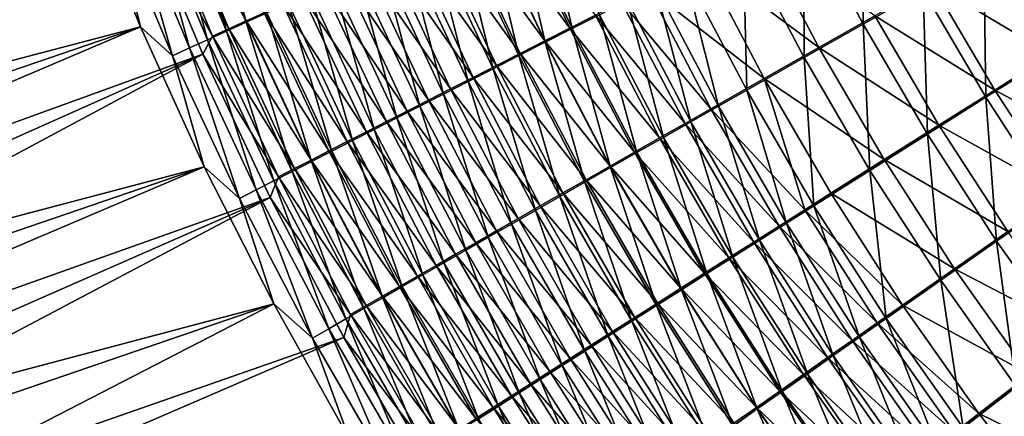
# Model space of a CAD drawing. Header units: metres. Extents: x -901 to 901, y -486 to 401.
# Tile 71 of 256: x -607 to -550, y -188 to -165. Entities that reach past the tile are written whole.
import ezdxf

# ---------------------------------------------------------------- set-up
doc = ezdxf.new("R2010")
doc.units = ezdxf.units.M

msp = doc.modelspace()

# ---------------------------------------------------------------- linework, layer by layer
at = {"layer": 'top0'}
for points in [[(-520.393921, -188.45813, -493.390167), (-556.825012, -127.259506, -492.974121), (-63.320282, -33.791721, -503.495331)], [(-63.258526, -33.780186, -500.496002), (-553.594482, -136.830185, -490.000427), (-518.588135, -190.194061, -490.413635)], [(-520.393921, -188.45813, -493.390167), (-524.934204, -183.812775, -493.330139), (-556.825012, -127.259506, -492.974121)], [(-524.934204, -183.812775, -493.330139), (-529.259338, -178.941071, -493.274384), (-556.825012, -127.259506, -492.974121)], [(-556.825012, -127.259506, -492.974121), (-529.259338, -178.941071, -493.274384), (-531.248169, -176.535233, -493.249237)], [(-531.248169, -176.535233, -493.249237), (-533.353516, -173.861588, -493.223022), (-556.825012, -127.259506, -492.974121)], [(-533.353516, -173.861588, -493.223022), (-537.210266, -168.582886, -493.176056), (-556.825012, -127.259506, -492.974121)], [(-556.825012, -127.259506, -492.974121), (-537.210266, -168.582886, -493.176056), (-540.887451, -163.010437, -493.132782)], [(-518.588135, -190.194061, -490.413635), (-553.594482, -136.830185, -490.000427), (-523.358032, -185.491104, -490.349915)], [(-553.594482, -136.830185, -490.000427), (-527.881897, -180.556396, -490.291077), (-523.358032, -185.491104, -490.349915)], [(-539.644714, -164.910995, -490.14679), (-536.046204, -170.212112, -490.189453), (-553.594482, -136.830185, -490.000427)], [(-553.594482, -136.830185, -490.000427), (-536.046204, -170.212112, -490.189453), (-532.088806, -175.484787, -490.237915)], [(-532.088806, -175.484787, -490.237915), (-527.881897, -180.556396, -490.291077), (-553.594482, -136.830185, -490.000427)], [(-608.560303, -140.706741, -460.829681), (-605.9245, -149.118973, -460.97934), (-661.488281, -172.697403, -353.672974)], [(-605.527222, -141.56691, -459.392853), (-661.622375, -163.175339, -352.12149), (-660.44165, -167.357452, -352.133636)], [(-659.158264, -171.510559, -352.148315), (-605.527222, -141.56691, -459.392853), (-660.44165, -167.357452, -352.133636)], [(-602.733521, -150.216125, -459.528778), (-605.527222, -141.56691, -459.392853), (-659.158264, -171.510559, -352.148315)], [(-661.488281, -172.697403, -353.672974), (-605.9245, -149.118973, -460.97934), (-660.066895, -176.888031, -353.692749)], [(-605.9245, -149.118973, -460.97934), (-602.942749, -157.412018, -461.074799), (-660.066895, -176.888031, -353.692749)], [(-657.772339, -175.632248, -352.165497), (-602.733521, -150.216125, -459.528778), (-659.158264, -171.510559, -352.148315)], [(-602.733521, -150.216125, -459.528778), (-657.772339, -175.632248, -352.165497), (-656.284119, -179.720093, -352.185181)], [(-599.571777, -158.745132, -459.610016), (-602.733521, -150.216125, -459.528778), (-656.284119, -179.720093, -352.185181)], [(-593.551453, -165.304489, -469.527405), (-596.953125, -157.160095, -469.496124), (-595.748413, -156.682297, -471.063751)], [(-593.551453, -165.304489, -469.527405), (-595.748413, -156.682297, -471.063751), (-592.370483, -164.769516, -471.094849)], [(-660.066895, -176.888031, -353.692749), (-602.942749, -157.412018, -461.074799), (-658.54364, -181.040695, -353.714203)], [(-602.942749, -157.412018, -461.074799), (-599.619751, -165.575348, -461.115479), (-658.54364, -181.040695, -353.714203)], [(-599.619751, -165.575348, -461.115479), (-602.942749, -157.412018, -461.074799), (-601.277588, -158.878845, -462.839752)], [(-598.917175, -157.871552, -461.283722), (-594.546204, -165.677063, -462.951324), (-597.960815, -157.491364, -462.919373)], [(-594.685303, -165.818527, -467.919312), (-598.109741, -157.619186, -467.887848), (-596.953125, -157.160095, -469.496124)], [(-597.960815, -157.491364, -462.919373), (-593.559998, -165.229675, -464.553955), (-596.954773, -157.091827, -464.522217)], [(-597.960815, -157.491364, -462.919373), (-594.546204, -165.677063, -462.951324), (-593.559998, -165.229675, -464.553955)], [(-596.954773, -157.091827, -464.522217), (-593.559998, -165.229675, -464.553955), (-592.526367, -164.761246, -466.121826)], [(-594.685303, -165.818527, -467.919312), (-596.953125, -157.160095, -469.496124), (-593.551453, -165.304489, -469.527405)], [(-558.062195, -157.151306, -491.630127), (-558.173462, -165.410782, -490.659393), (-561.585754, -158.935364, -490.633514)], [(-558.173462, -165.410782, -490.659393), (-558.062195, -157.151306, -491.630127), (-554.729858, -163.458435, -491.659668)], [(-596.806213, -166.781433, -464.589447), (-600.273376, -158.479111, -464.557617), (-599.21698, -158.059036, -466.240997)], [(-599.571777, -158.745132, -459.610016), (-595.483704, -166.102798, -461.315857), (-598.917175, -157.871552, -461.283722)], [(-595.77063, -166.31105, -466.272644), (-599.21698, -158.059036, -466.240997), (-598.109741, -157.619186, -467.887848)], [(-596.806213, -166.781433, -464.589447), (-599.21698, -158.059036, -466.240997), (-595.77063, -166.31105, -466.272644)], [(-598.917175, -157.871552, -461.283722), (-595.483704, -166.102798, -461.315857), (-594.546204, -165.677063, -462.951324)], [(-595.77063, -166.31105, -466.272644), (-598.109741, -157.619186, -467.887848), (-594.685303, -165.818527, -467.919312)], [(-574.865601, -165.67337, -484.16687), (-578.276001, -158.408752, -484.152191), (-576.670837, -157.686371, -485.166687)], [(-574.865601, -165.67337, -484.16687), (-576.670837, -157.686371, -485.166687), (-573.294739, -164.875046, -485.183258)], [(-597.790588, -167.229065, -462.871765), (-601.277588, -158.878845, -462.839752), (-600.273376, -158.479111, -464.557617)], [(-597.790588, -167.229065, -462.871765), (-600.273376, -158.479111, -464.557617), (-596.806213, -166.781433, -464.589447)], [(-574.991882, -165.651718, -480.571442), (-578.39801, -158.38797, -480.5578), (-579.86615, -159.048416, -479.485138)], [(-576.406006, -166.456604, -483.09375), (-579.850159, -159.117508, -483.081055), (-578.276001, -158.408752, -484.152191)], [(-573.524841, -164.906784, -481.59317), (-578.39801, -158.38797, -480.5578), (-574.991882, -165.651718, -480.571442)], [(-576.406006, -166.456604, -483.09375), (-578.276001, -158.408752, -484.152191), (-574.865601, -165.67337, -484.16687)], [(-599.571777, -158.745132, -459.610016), (-656.284119, -179.720093, -352.185181), (-654.693665, -183.771713, -352.207306)], [(-653.001404, -187.784653, -352.231842), (-599.571777, -158.745132, -459.610016), (-654.693665, -183.771713, -352.207306)], [(-596.050171, -167.131149, -459.636993), (-599.571777, -158.745132, -459.610016), (-653.001404, -187.784653, -352.231842)], [(-599.619751, -165.575348, -461.115479), (-601.277588, -158.878845, -462.839752), (-597.790588, -167.229065, -462.871765)], [(-599.571777, -158.745132, -459.610016), (-596.050171, -167.131149, -459.636993), (-595.483704, -166.102798, -461.315857)], [(-577.914429, -167.223984, -481.965057), (-581.391724, -159.81192, -481.954468), (-579.850159, -159.117508, -483.081055)], [(-576.428528, -166.381561, -479.496796), (-579.86615, -159.048416, -479.485138), (-581.301758, -159.69458, -478.36084)], [(-574.991882, -165.651718, -480.571442), (-579.86615, -159.048416, -479.485138), (-576.428528, -166.381561, -479.496796)], [(-577.914429, -167.223984, -481.965057), (-579.850159, -159.117508, -483.081055), (-576.406006, -166.456604, -483.09375)], [(-561.550659, -167.327148, -489.403351), (-565.041748, -160.686646, -489.382324), (-561.585754, -158.935364, -490.633514)], [(-561.585754, -158.935364, -490.633514), (-558.173462, -165.410782, -490.659393), (-561.550659, -167.327148, -489.403351)], [(-579.389343, -167.974731, -480.782013), (-582.89917, -160.491318, -480.773651), (-581.391724, -159.81192, -481.954468)], [(-577.833252, -167.095596, -478.370422), (-581.301758, -159.69458, -478.36084), (-582.703552, -160.325836, -477.186096)], [(-579.389343, -167.974731, -480.782013), (-581.391724, -159.81192, -481.954468), (-577.914429, -167.223984, -481.965057)], [(-576.428528, -166.381561, -479.496796), (-581.301758, -159.69458, -478.36084), (-577.833252, -167.095596, -478.370422)], [(-547.711365, -159.484451, -492.880371), (-547.712219, -167.457825, -492.436188), (-551.236633, -161.47966, -492.400848)], [(-582.703552, -160.325836, -477.186096), (-584.069946, -160.941498, -475.962097), (-579.204712, -167.793106, -477.193512)], [(-579.204712, -167.793106, -477.193512), (-577.833252, -167.095596, -478.370422), (-582.703552, -160.325836, -477.186096)], [(-560.704895, -166.756912, -486.580444), (-564.168701, -160.163956, -486.558838), (-567.382263, -161.791565, -485.131104)], [(-557.488342, -164.934265, -487.776306), (-564.168701, -160.163956, -486.558838), (-560.704895, -166.756912, -486.580444)], [(-580.541504, -168.473373, -475.967224), (-584.069946, -160.941498, -475.962097), (-585.399597, -161.540939, -474.690002)], [(-580.829346, -168.708099, -479.545898), (-584.371033, -161.155014, -479.539856), (-582.89917, -160.491318, -480.773651)], [(-584.069946, -160.941498, -475.962097), (-580.541504, -168.473373, -475.967224), (-579.204712, -167.793106, -477.193512)], [(-580.829346, -168.708099, -479.545898), (-582.89917, -160.491318, -480.773651), (-579.389343, -167.974731, -480.782013)], [(-564.847473, -169.199631, -487.897858), (-568.416016, -162.397949, -487.882782), (-565.041748, -160.686646, -489.382324)], [(-564.847473, -169.199631, -487.897858), (-565.041748, -160.686646, -489.382324), (-561.550659, -167.327148, -489.403351)], [(-582.232971, -169.423355, -478.257965), (-585.805847, -161.802338, -478.254303), (-584.371033, -161.155014, -479.539856)], [(-582.232971, -169.423355, -478.257965), (-584.371033, -161.155014, -479.539856), (-580.829346, -168.708099, -479.545898)], [(-551.236633, -161.47966, -492.400848), (-551.120056, -169.606125, -491.690887), (-554.729858, -163.458435, -491.659668)], [(-547.373291, -167.151505, -489.469696), (-550.88147, -161.195419, -489.434326), (-554.208557, -163.077408, -488.728668)], [(-551.236633, -161.47966, -492.400848), (-547.712219, -167.457825, -492.436188), (-551.120056, -169.606125, -491.690887)], [(-544.097229, -165.091232, -489.928375), (-550.88147, -161.195419, -489.434326), (-547.373291, -167.151505, -489.469696)], [(-583.598633, -170.11972, -476.919403), (-587.201965, -162.432602, -476.918274), (-585.805847, -161.802338, -478.254303)], [(-581.842163, -169.135681, -474.69278), (-585.399597, -161.540939, -474.690002), (-586.690979, -162.123489, -473.371002)], [(-583.598633, -170.11972, -476.919403), (-585.805847, -161.802338, -478.254303), (-582.232971, -169.423355, -478.257965)], [(-580.541504, -168.473373, -475.967224), (-585.399597, -161.540939, -474.690002), (-581.842163, -169.135681, -474.69278)], [(-563.84491, -168.537811, -485.147125), (-567.382263, -161.791565, -485.131104), (-570.505249, -163.374664, -483.473663)], [(-560.704895, -166.756912, -486.580444), (-567.382263, -161.791565, -485.131104), (-563.84491, -168.537811, -485.147125)], [(-584.924927, -170.796432, -475.531525), (-588.558044, -163.045135, -475.532959), (-587.201965, -162.432602, -476.918274)], [(-583.105347, -169.779297, -473.371368), (-586.690979, -162.123489, -473.371002), (-587.942749, -162.688538, -472.006256)], [(-584.924927, -170.796432, -475.531525), (-587.201965, -162.432602, -476.918274), (-583.598633, -170.11972, -476.919403)], [(-581.842163, -169.135681, -474.69278), (-586.690979, -162.123489, -473.371002), (-583.105347, -169.779297, -473.371368)], [(-566.461609, -170.117065, -487.053833), (-570.068298, -163.236481, -487.042114), (-568.416016, -162.397949, -487.882782)], [(-566.461609, -170.117065, -487.053833), (-568.416016, -162.397949, -487.882782), (-564.847473, -169.199631, -487.897858)], [(-586.210327, -171.452759, -474.09549), (-589.872437, -163.639221, -474.099609), (-588.558044, -163.045135, -475.532959)], [(-589.153503, -163.235413, -470.597107), (-584.32959, -170.403519, -472.00412), (-587.942749, -162.688538, -472.006256)], [(-586.210327, -171.452759, -474.09549), (-588.558044, -163.045135, -475.532959), (-584.924927, -170.796432, -475.531525)], [(-587.942749, -162.688538, -472.006256), (-584.32959, -170.403519, -472.00412), (-583.105347, -169.779297, -473.371368)], [(-550.619202, -169.194733, -488.760132), (-554.208557, -163.077408, -488.728668), (-557.488342, -164.934265, -487.776306)], [(-547.373291, -167.151505, -489.469696), (-554.208557, -163.077408, -488.728668), (-550.619202, -169.194733, -488.760132)], [(-591.446533, -164.272354, -467.652924), (-586.655884, -171.591003, -469.138), (-590.321838, -163.76355, -469.145325)], [(-587.45343, -172.087936, -472.612762), (-591.143677, -164.214218, -472.619598), (-589.872437, -163.639221, -474.099609)], [(-590.321838, -163.76355, -469.145325), (-585.51355, -171.007645, -470.592407), (-589.153503, -163.235413, -470.597107)], [(-590.321838, -163.76355, -469.145325), (-586.655884, -171.591003, -469.138), (-585.51355, -171.007645, -470.592407)], [(-587.45343, -172.087936, -472.612762), (-589.872437, -163.639221, -474.099609), (-586.210327, -171.452759, -474.09549)], [(-589.153503, -163.235413, -470.597107), (-585.51355, -171.007645, -470.592407), (-584.32959, -170.403519, -472.00412)], [(-566.895813, -170.269836, -483.483093), (-570.505249, -163.374664, -483.473663), (-572.028748, -164.147507, -482.560883)], [(-568.05072, -171.020721, -486.150055), (-571.695068, -164.062469, -486.141968), (-570.068298, -163.236481, -487.042114)], [(-563.84491, -168.537811, -485.147125), (-570.505249, -163.374664, -483.473663), (-566.895813, -170.269836, -483.483093)], [(-568.05072, -171.020721, -486.150055), (-570.068298, -163.236481, -487.042114), (-566.461609, -170.117065, -487.053833)], [(-554.479065, -171.725586, -490.684692), (-558.173462, -165.410782, -490.659393), (-554.729858, -163.458435, -491.659668)], [(-554.729858, -163.458435, -491.659668), (-551.120056, -169.606125, -491.690887), (-554.479065, -171.725586, -490.684692)], [(-592.526367, -164.761246, -466.121826), (-587.755432, -172.152985, -467.642914), (-591.446533, -164.272354, -467.652924)], [(-588.652893, -172.701294, -471.085205), (-592.370483, -164.769516, -471.094849), (-591.143677, -164.214218, -472.619598)], [(-591.446533, -164.272354, -467.652924), (-587.755432, -172.152985, -467.642914), (-586.655884, -171.591003, -469.138)], [(-588.652893, -172.701294, -471.085205), (-591.143677, -164.214218, -472.619598), (-587.45343, -172.087936, -472.612762)], [(-568.383972, -171.115295, -482.56665), (-572.028748, -164.147507, -482.560883), (-573.524841, -164.906784, -481.59317)], [(-569.613159, -171.909668, -485.1875), (-573.294739, -164.875046, -485.183258), (-571.695068, -164.062469, -486.141968)], [(-566.895813, -170.269836, -483.483093), (-572.028748, -164.147507, -482.560883), (-568.383972, -171.115295, -482.56665)], [(-569.613159, -171.909668, -485.1875), (-571.695068, -164.062469, -486.141968), (-568.05072, -171.020721, -486.150055)], [(-593.559998, -165.229675, -464.553955), (-588.810913, -172.692917, -466.10907), (-592.526367, -164.761246, -466.121826)], [(-589.807373, -173.29216, -469.514923), (-593.551453, -165.304489, -469.527405), (-592.370483, -164.769516, -471.094849)], [(-592.526367, -164.761246, -466.121826), (-588.810913, -172.692917, -466.10907), (-587.755432, -172.152985, -467.642914)], [(-589.807373, -173.29216, -469.514923), (-592.370483, -164.769516, -471.094849), (-588.652893, -172.701294, -471.085205)], [(-569.845154, -171.945862, -481.595062), (-573.524841, -164.906784, -481.59317), (-574.991882, -165.651718, -480.571442)], [(-571.147278, -172.782944, -484.167023), (-574.865601, -165.67337, -484.16687), (-573.294739, -164.875046, -485.183258)], [(-568.383972, -171.115295, -482.56665), (-573.524841, -164.906784, -481.59317), (-569.845154, -171.945862, -481.595062)], [(-571.147278, -172.782944, -484.167023), (-573.294739, -164.875046, -485.183258), (-569.613159, -171.909668, -485.1875)], [(-590.915588, -173.859863, -467.903931), (-594.685303, -165.818527, -467.919312), (-593.551453, -165.304489, -469.527405)], [(-594.546204, -165.677063, -462.951324), (-589.821106, -173.210205, -464.538452), (-593.559998, -165.229675, -464.553955)], [(-593.559998, -165.229675, -464.553955), (-589.821106, -173.210205, -464.538452), (-588.810913, -172.692917, -466.10907)], [(-590.915588, -173.859863, -467.903931), (-593.551453, -165.304489, -469.527405), (-589.807373, -173.29216, -469.514923)], [(-558.173462, -165.410782, -490.659393), (-557.772705, -173.805756, -489.42099), (-561.550659, -167.327148, -489.403351)], [(-553.818665, -171.210526, -487.802185), (-557.488342, -164.934265, -487.776306), (-560.704895, -166.756912, -486.580444)], [(-557.772705, -173.805756, -489.42099), (-558.173462, -165.410782, -490.659393), (-554.479065, -171.725586, -490.684692)], [(-550.619202, -169.194733, -488.760132), (-557.488342, -164.934265, -487.776306), (-553.818665, -171.210526, -487.802185)], [(-658.54364, -181.040695, -353.714203), (-599.619751, -165.575348, -461.115479), (-656.919434, -185.152908, -353.737244)], [(-599.619751, -165.575348, -461.115479), (-655.19519, -189.222229, -353.761902), (-656.919434, -185.152908, -353.737244)], [(-599.619751, -165.575348, -461.115479), (-595.959412, -173.598099, -461.100769), (-655.19519, -189.222229, -353.761902)], [(-595.959412, -173.598099, -461.100769), (-599.619751, -165.575348, -461.115479), (-597.790588, -167.229065, -462.871765)], [(-591.976257, -174.403732, -466.254303), (-595.77063, -166.31105, -466.272644), (-594.685303, -165.818527, -467.919312)], [(-595.483704, -166.102798, -461.315857), (-590.784729, -173.704163, -462.933014), (-594.546204, -165.677063, -462.951324)], [(-591.976257, -174.403732, -466.254303), (-594.685303, -165.818527, -467.919312), (-590.915588, -173.859863, -467.903931)], [(-594.546204, -165.677063, -462.951324), (-590.784729, -173.704163, -462.933014), (-589.821106, -173.210205, -464.538452)], [(-571.277832, -172.760666, -480.569244), (-574.991882, -165.651718, -480.571442), (-576.428528, -166.381561, -479.496796)], [(-572.651489, -173.639633, -483.089539), (-576.406006, -166.456604, -483.09375), (-574.865601, -165.67337, -484.16687)], [(-569.845154, -171.945862, -481.595062), (-574.991882, -165.651718, -480.571442), (-571.277832, -172.760666, -480.569244)], [(-572.651489, -173.639633, -483.089539), (-574.865601, -165.67337, -484.16687), (-571.147278, -172.782944, -484.167023)], [(-592.988037, -174.923111, -464.568115), (-596.806213, -166.781433, -464.589447), (-595.77063, -166.31105, -466.272644)], [(-596.050171, -167.131149, -459.636993), (-591.700562, -174.174194, -461.294708), (-595.483704, -166.102798, -461.315857)], [(-592.988037, -174.923111, -464.568115), (-595.77063, -166.31105, -466.272644), (-591.976257, -174.403732, -466.254303)], [(-595.483704, -166.102798, -461.315857), (-591.700562, -174.174194, -461.294708), (-590.784729, -173.704163, -462.933014)], [(-574.124268, -174.478912, -481.956299), (-577.914429, -167.223984, -481.965057), (-576.406006, -166.456604, -483.09375)], [(-572.680603, -173.558899, -479.490295), (-576.428528, -166.381561, -479.496796), (-577.833252, -167.095596, -478.370422)], [(-571.277832, -172.760666, -480.569244), (-576.428528, -166.381561, -479.496796), (-572.680603, -173.558899, -479.490295)], [(-574.124268, -174.478912, -481.956299), (-576.406006, -166.456604, -483.09375), (-572.651489, -173.639633, -483.089539)], [(-651.208374, -191.756424, -352.25882), (-596.050171, -167.131149, -459.636993), (-653.001404, -187.784653, -352.231842)], [(-649.31604, -195.684418, -352.288177), (-596.050171, -167.131149, -459.636993), (-651.208374, -191.756424, -352.25882)], [(-592.176758, -175.35141, -459.610077), (-596.050171, -167.131149, -459.636993), (-649.31604, -195.684418, -352.288177)], [(-593.949585, -175.417297, -462.847443), (-597.790588, -167.229065, -462.871765), (-596.806213, -166.781433, -464.589447)], [(-593.949585, -175.417297, -462.847443), (-596.806213, -166.781433, -464.589447), (-592.988037, -174.923111, -464.568115)], [(-596.050171, -167.131149, -459.636993), (-592.176758, -175.35141, -459.610077), (-591.700562, -174.174194, -461.294708)], [(-574.052063, -174.339767, -478.359436), (-577.833252, -167.095596, -478.370422), (-579.204712, -167.793106, -477.193512)], [(-577.833252, -167.095596, -478.370422), (-574.052063, -174.339767, -478.359436), (-572.680603, -173.558899, -479.490295)], [(-556.95575, -173.18895, -486.599091), (-560.704895, -166.756912, -486.580444), (-563.84491, -168.537811, -485.147125)], [(-553.818665, -171.210526, -487.802185), (-560.704895, -166.756912, -486.580444), (-556.95575, -173.18895, -486.599091)], [(-543.600586, -172.936569, -489.50827), (-547.373291, -167.151505, -489.469696), (-550.619202, -169.194733, -488.760132)], [(-595.959412, -173.598099, -461.100769), (-597.790588, -167.229065, -462.871765), (-593.949585, -175.417297, -462.847443)], [(-575.564209, -175.299927, -480.768524), (-579.389343, -167.974731, -480.782013), (-577.914429, -167.223984, -481.965057)], [(-575.564209, -175.299927, -480.768524), (-577.914429, -167.223984, -481.965057), (-574.124268, -174.478912, -481.956299)], [(-560.987244, -175.837997, -487.906189), (-564.847473, -169.199631, -487.897858), (-561.550659, -167.327148, -489.403351)], [(-561.550659, -167.327148, -489.403351), (-557.772705, -173.805756, -489.42099), (-560.987244, -175.837997, -487.906189)], [(-547.712219, -167.457825, -492.436188), (-547.240295, -175.581207, -491.723663), (-551.120056, -169.606125, -491.690887)], [(-576.969788, -176.101868, -479.527466), (-580.829346, -168.708099, -479.545898), (-579.389343, -167.974731, -480.782013)], [(-579.204712, -167.793106, -477.193512), (-580.541504, -168.473373, -475.967224), (-575.390808, -175.102478, -477.177826)], [(-576.969788, -176.101868, -479.527466), (-579.389343, -167.974731, -480.782013), (-575.564209, -175.299927, -480.768524)], [(-575.390808, -175.102478, -477.177826), (-574.052063, -174.339767, -478.359436), (-579.204712, -167.793106, -477.193512)], [(-578.3396, -176.883881, -478.234375), (-582.232971, -169.423355, -478.257965), (-580.829346, -168.708099, -479.545898)], [(-576.695496, -175.846268, -475.946716), (-580.541504, -168.473373, -475.967224), (-581.842163, -169.135681, -474.69278)], [(-578.3396, -176.883881, -478.234375), (-580.829346, -168.708099, -479.545898), (-576.969788, -176.101868, -479.527466)], [(-575.390808, -175.102478, -477.177826), (-580.541504, -168.473373, -475.967224), (-576.695496, -175.846268, -475.946716)], [(-561.516479, -176.068695, -484.348328), (-563.84491, -168.537811, -485.147125), (-566.895813, -170.269836, -483.483093)], [(-560.017639, -175.121811, -485.156921), (-563.84491, -168.537811, -485.147125), (-561.516479, -176.068695, -484.348328)], [(-556.95575, -173.18895, -486.599091), (-563.84491, -168.537811, -485.147125), (-560.017639, -175.121811, -485.156921)], [(-579.67218, -177.645157, -476.890503), (-583.598633, -170.11972, -476.919403), (-582.232971, -169.423355, -478.257965)], [(-577.964783, -176.570313, -474.667267), (-581.842163, -169.135681, -474.69278), (-583.105347, -169.779297, -473.371368)], [(-579.67218, -177.645157, -476.890503), (-582.232971, -169.423355, -478.257965), (-578.3396, -176.883881, -478.234375)], [(-576.695496, -175.846268, -475.946716), (-581.842163, -169.135681, -474.69278), (-577.964783, -176.570313, -474.667267)], [(-562.560852, -176.833588, -487.056854), (-566.461609, -170.117065, -487.053833), (-564.847473, -169.199631, -487.897858)], [(-562.560852, -176.833588, -487.056854), (-564.847473, -169.199631, -487.897858), (-560.987244, -175.837997, -487.906189)], [(-546.760803, -175.140396, -488.793304), (-550.619202, -169.194733, -488.760132), (-553.818665, -171.210526, -487.802185)], [(-543.600586, -172.936569, -489.50827), (-550.619202, -169.194733, -488.760132), (-546.760803, -175.140396, -488.793304)], [(-584.32959, -170.403519, -472.00412), (-579.197144, -177.273834, -473.340668), (-583.105347, -169.779297, -473.371368)], [(-583.105347, -169.779297, -473.371368), (-579.197144, -177.273834, -473.340668), (-577.964783, -176.570313, -474.667267)], [(-551.120056, -169.606125, -491.690887), (-550.509766, -177.867004, -490.70929), (-554.479065, -171.725586, -490.684692)], [(-551.120056, -169.606125, -491.690887), (-547.240295, -175.581207, -491.723663), (-550.509766, -177.867004, -490.70929)], [(-585.51355, -171.007645, -470.592407), (-580.391357, -177.956055, -471.968109), (-584.32959, -170.403519, -472.00412)], [(-580.966125, -178.384857, -475.497131), (-584.924927, -170.796432, -475.531525), (-583.598633, -170.11972, -476.919403)], [(-584.32959, -170.403519, -472.00412), (-580.391357, -177.956055, -471.968109), (-579.197144, -177.273834, -473.340668)], [(-580.966125, -178.384857, -475.497131), (-583.598633, -170.11972, -476.919403), (-579.67218, -177.645157, -476.890503)], [(-562.991882, -177.001282, -483.482544), (-566.895813, -170.269836, -483.483093), (-568.383972, -171.115295, -482.56665)], [(-564.109802, -177.814117, -486.147461), (-568.05072, -171.020721, -486.150055), (-566.461609, -170.117065, -487.053833)], [(-561.516479, -176.068695, -484.348328), (-566.895813, -170.269836, -483.483093), (-562.991882, -177.001282, -483.482544)], [(-564.109802, -177.814117, -486.147461), (-566.461609, -170.117065, -487.053833), (-562.560852, -176.833588, -487.056854)], [(-586.655884, -171.591003, -469.138), (-581.545959, -178.616196, -470.550934), (-585.51355, -171.007645, -470.592407)], [(-582.21991, -179.102158, -474.055511), (-586.210327, -171.452759, -474.09549), (-584.924927, -170.796432, -475.531525)], [(-585.51355, -171.007645, -470.592407), (-581.545959, -178.616196, -470.550934), (-580.391357, -177.956055, -471.968109)], [(-582.21991, -179.102158, -474.055511), (-584.924927, -170.796432, -475.531525), (-580.966125, -178.384857, -475.497131)], [(-564.442322, -177.918564, -482.560425), (-568.383972, -171.115295, -482.56665), (-569.845154, -171.945862, -481.595062)], [(-565.632568, -178.778564, -485.178894), (-569.613159, -171.909668, -485.1875), (-568.05072, -171.020721, -486.150055)], [(-564.442322, -177.918564, -482.560425), (-562.991882, -177.001282, -483.482544), (-568.383972, -171.115295, -482.56665)], [(-565.632568, -178.778564, -485.178894), (-568.05072, -171.020721, -486.150055), (-564.109802, -177.814117, -486.147461)], [(-587.755432, -172.152985, -467.642914), (-582.659729, -179.25354, -469.090973), (-586.655884, -171.591003, -469.138)], [(-583.432129, -179.796219, -472.566986), (-587.45343, -172.087936, -472.612762), (-586.210327, -171.452759, -474.09549)], [(-586.655884, -171.591003, -469.138), (-582.659729, -179.25354, -469.090973), (-581.545959, -178.616196, -470.550934)], [(-583.432129, -179.796219, -472.566986), (-586.210327, -171.452759, -474.09549), (-582.21991, -179.102158, -474.055511)], [(-549.875183, -177.314392, -487.827606), (-553.818665, -171.210526, -487.802185), (-556.95575, -173.18895, -486.599091)], [(-546.760803, -175.140396, -488.793304), (-553.818665, -171.210526, -487.802185), (-549.875183, -177.314392, -487.827606)], [(-588.810913, -172.692917, -466.10907), (-583.731445, -179.867371, -467.59021), (-587.755432, -172.152985, -467.642914)], [(-584.60144, -180.466324, -471.033569), (-588.652893, -172.701294, -471.085205), (-587.45343, -172.087936, -472.612762)], [(-587.755432, -172.152985, -467.642914), (-583.731445, -179.867371, -467.59021), (-582.659729, -179.25354, -469.090973)], [(-584.60144, -180.466324, -471.033569), (-587.45343, -172.087936, -472.612762), (-583.432129, -179.796219, -472.566986)], [(-565.866211, -178.819595, -481.582794), (-569.845154, -171.945862, -481.595062), (-571.277832, -172.760666, -480.569244)], [(-567.127502, -179.725922, -484.152008), (-571.147278, -172.782944, -484.167023), (-569.613159, -171.909668, -485.1875)], [(-564.442322, -177.918564, -482.560425), (-569.845154, -171.945862, -481.595062), (-565.866211, -178.819595, -481.582794)], [(-567.127502, -179.725922, -484.152008), (-569.613159, -171.909668, -485.1875), (-565.632568, -178.778564, -485.178894)], [(-553.714905, -180.110062, -489.435028), (-557.772705, -173.805756, -489.42099), (-554.479065, -171.725586, -490.684692)], [(-554.479065, -171.725586, -490.684692), (-550.509766, -177.867004, -490.70929), (-553.714905, -180.110062, -489.435028)], [(-589.821106, -173.210205, -464.538452), (-584.759949, -180.457031, -466.050629), (-588.810913, -172.692917, -466.10907)], [(-585.726685, -181.111725, -469.457275), (-589.807373, -173.29216, -469.514923), (-588.652893, -172.701294, -471.085205)], [(-588.810913, -172.692917, -466.10907), (-584.759949, -180.457031, -466.050629), (-583.731445, -179.867371, -467.59021)], [(-585.726685, -181.111725, -469.457275), (-588.652893, -172.701294, -471.085205), (-584.60144, -180.466324, -471.033569)], [(-567.262146, -179.703384, -480.550598), (-571.277832, -172.760666, -480.569244), (-572.680603, -173.558899, -479.490295)], [(-568.593018, -180.655167, -483.067841), (-572.651489, -173.639633, -483.089539), (-571.147278, -172.782944, -484.167023)], [(-565.866211, -178.819595, -481.582794), (-571.277832, -172.760666, -480.569244), (-567.262146, -179.703384, -480.550598)], [(-568.593018, -180.655167, -483.067841), (-571.147278, -172.782944, -484.167023), (-567.127502, -179.725922, -484.152008)], [(-586.806458, -181.731674, -467.840179), (-590.915588, -173.859863, -467.903931), (-589.807373, -173.29216, -469.514923)], [(-590.784729, -173.704163, -462.933014), (-585.743958, -181.021774, -464.474182), (-589.821106, -173.210205, -464.538452)], [(-589.821106, -173.210205, -464.538452), (-585.743958, -181.021774, -464.474182), (-584.759949, -180.457031, -466.050629)], [(-586.806458, -181.731674, -467.840179), (-589.807373, -173.29216, -469.514923), (-585.726685, -181.111725, -469.457275)], [(-552.928223, -179.447769, -486.614502), (-556.95575, -173.18895, -486.599091), (-560.017639, -175.121811, -485.156921)], [(-549.875183, -177.314392, -487.827606), (-556.95575, -173.18895, -486.599091), (-552.928223, -179.447769, -486.614502)], [(-595.959412, -173.598099, -461.100769), (-653.371765, -193.246201, -353.788055), (-655.19519, -189.222229, -353.761902)], [(-653.371765, -193.246201, -353.788055), (-595.959412, -173.598099, -461.100769), (-651.450317, -197.222443, -353.815735)], [(-595.959412, -173.598099, -461.100769), (-591.965454, -181.469208, -461.03009), (-651.450317, -197.222443, -353.815735)], [(-591.965454, -181.469208, -461.03009), (-595.959412, -173.598099, -461.100769), (-593.949585, -175.417297, -462.847443)], [(-587.839539, -182.325455, -466.184418), (-591.976257, -174.403732, -466.254303), (-590.915588, -173.859863, -467.903931)], [(-591.700562, -174.174194, -461.294708), (-586.682251, -181.560944, -462.862854), (-590.784729, -173.704163, -462.933014)], [(-587.839539, -182.325455, -466.184418), (-590.915588, -173.859863, -467.903931), (-586.806458, -181.731674, -467.840179)], [(-590.784729, -173.704163, -462.933014), (-586.682251, -181.560944, -462.862854), (-585.743958, -181.021774, -464.474182)], [(-570.027588, -181.565369, -481.927521), (-574.124268, -174.478912, -481.956299), (-572.651489, -173.639633, -483.089539)], [(-572.680603, -173.558899, -479.490295), (-574.052063, -174.339767, -478.359436), (-568.628601, -180.569092, -479.464996)], [(-567.262146, -179.703384, -480.550598), (-572.680603, -173.558899, -479.490295), (-568.628601, -180.569092, -479.464996)], [(-570.027588, -181.565369, -481.927521), (-572.651489, -173.639633, -483.089539), (-568.593018, -180.655167, -483.067841)], [(-557.772705, -173.805756, -489.42099), (-556.842163, -182.300995, -487.90741), (-560.987244, -175.837997, -487.906189)], [(-556.842163, -182.300995, -487.90741), (-557.772705, -173.805756, -489.42099), (-553.714905, -180.110062, -489.435028)], [(-588.824646, -182.892334, -464.492004), (-592.988037, -174.923111, -464.568115), (-591.976257, -174.403732, -466.254303)], [(-592.176758, -175.35141, -459.610077), (-587.573669, -182.073807, -461.218658), (-591.700562, -174.174194, -461.294708)], [(-588.824646, -182.892334, -464.492004), (-591.976257, -174.403732, -466.254303), (-587.839539, -182.325455, -466.184418)], [(-591.700562, -174.174194, -461.294708), (-587.573669, -182.073807, -461.218658), (-586.682251, -181.560944, -462.862854)], [(-571.429932, -182.455643, -480.732391), (-575.564209, -175.299927, -480.768524), (-574.124268, -174.478912, -481.956299)], [(-574.052063, -174.339767, -478.359436), (-575.390808, -175.102478, -477.177826), (-569.964294, -181.415833, -478.327148)], [(-571.429932, -182.455643, -480.732391), (-574.124268, -174.478912, -481.956299), (-570.027588, -181.565369, -481.927521)], [(-568.628601, -180.569092, -479.464996), (-574.052063, -174.339767, -478.359436), (-569.964294, -181.415833, -478.327148)], [(-589.760498, -183.431549, -462.765045), (-593.949585, -175.417297, -462.847443), (-592.988037, -174.923111, -464.568115)], [(-589.760498, -183.431549, -462.765045), (-592.988037, -174.923111, -464.568115), (-588.824646, -182.892334, -464.492004)], [(-647.325806, -199.566086, -352.319885), (-592.176758, -175.35141, -459.610077), (-649.31604, -195.684418, -352.288177)], [(-592.176758, -175.35141, -459.610077), (-647.325806, -199.566086, -352.319885), (-645.239136, -203.398865, -352.353912)], [(-587.959595, -183.383728, -459.529358), (-592.176758, -175.35141, -459.610077), (-645.239136, -203.398865, -352.353912)], [(-591.965454, -181.469208, -461.03009), (-593.949585, -175.417297, -462.847443), (-589.760498, -183.431549, -462.765045)], [(-592.176758, -175.35141, -459.610077), (-587.959595, -183.383728, -459.529358), (-587.573669, -182.073807, -461.218658)], [(-572.798462, -183.325073, -479.483673), (-576.969788, -176.101868, -479.527466), (-575.564209, -175.299927, -480.768524)], [(-571.267944, -182.242752, -477.138306), (-575.390808, -175.102478, -477.177826), (-576.695496, -175.846268, -475.946716)], [(-572.798462, -183.325073, -479.483673), (-575.564209, -175.299927, -480.768524), (-571.429932, -182.455643, -480.732391)], [(-569.964294, -181.415833, -478.327148), (-575.390808, -175.102478, -477.177826), (-571.267944, -182.242752, -477.138306)], [(-555.907166, -181.53154, -485.160217), (-560.017639, -175.121811, -485.156921), (-561.516479, -176.068695, -484.348328)], [(-552.928223, -179.447769, -486.614502), (-560.017639, -175.121811, -485.156921), (-555.907166, -181.53154, -485.160217)], [(-547.240295, -175.581207, -491.723663), (-546.272827, -183.82225, -490.733002), (-550.509766, -177.867004, -490.70929)], [(-574.131897, -184.172745, -478.182648), (-578.3396, -176.883881, -478.234375), (-576.969788, -176.101868, -479.527466)], [(-572.538025, -183.048981, -475.899689), (-576.695496, -175.846268, -475.946716), (-577.964783, -176.570313, -474.667267)], [(-574.131897, -184.172745, -478.182648), (-576.969788, -176.101868, -479.527466), (-572.798462, -183.325073, -479.483673)], [(-571.267944, -182.242752, -477.138306), (-576.695496, -175.846268, -475.946716), (-572.538025, -183.048981, -475.899689)], [(-557.365051, -182.5522, -484.344788), (-561.516479, -176.068695, -484.348328), (-562.991882, -177.001282, -483.482544)], [(-558.372681, -183.374115, -487.050873), (-562.560852, -176.833588, -487.056854), (-560.987244, -175.837997, -487.906189)], [(-555.907166, -181.53154, -485.160217), (-561.516479, -176.068695, -484.348328), (-557.365051, -182.5522, -484.344788)], [(-560.987244, -175.837997, -487.906189), (-556.842163, -182.300995, -487.90741), (-558.372681, -183.374115, -487.050873)], [(-579.197144, -177.273834, -473.340668), (-573.773315, -183.833664, -474.612457), (-577.964783, -176.570313, -474.667267)], [(-577.964783, -176.570313, -474.667267), (-573.773315, -183.833664, -474.612457), (-572.538025, -183.048981, -475.899689)], [(-580.391357, -177.956055, -471.968109), (-574.972412, -184.595932, -473.277863), (-579.197144, -177.273834, -473.340668)], [(-575.428772, -184.997757, -476.830597), (-579.67218, -177.645157, -476.890503), (-578.3396, -176.883881, -478.234375)], [(-579.197144, -177.273834, -473.340668), (-574.972412, -184.595932, -473.277863), (-573.773315, -183.833664, -474.612457)], [(-575.428772, -184.997757, -476.830597), (-578.3396, -176.883881, -478.234375), (-574.131897, -184.172745, -478.182648)], [(-558.799927, -183.557266, -483.47168), (-562.991882, -177.001282, -483.482544), (-564.442322, -177.918564, -482.560425)], [(-559.878967, -184.430878, -486.133728), (-564.109802, -177.814117, -486.147461), (-562.560852, -176.833588, -487.056854)], [(-558.799927, -183.557266, -483.47168), (-557.365051, -182.5522, -484.344788), (-562.991882, -177.001282, -483.482544)], [(-559.878967, -184.430878, -486.133728), (-562.560852, -176.833588, -487.056854), (-558.372681, -183.374115, -487.050873)], [(-545.665222, -183.233185, -487.852417), (-549.875183, -177.314392, -487.827606), (-552.928223, -179.447769, -486.614502)], [(-576.687561, -185.79921, -475.428772), (-580.966125, -178.384857, -475.497131), (-579.67218, -177.645157, -476.890503)], [(-576.687561, -185.79921, -475.428772), (-579.67218, -177.645157, -476.890503), (-575.428772, -184.997757, -476.830597)], [(-560.210205, -184.545715, -482.541748), (-564.442322, -177.918564, -482.560425), (-565.866211, -178.819595, -481.582794)], [(-561.359497, -185.470139, -485.156921), (-565.632568, -178.778564, -485.178894), (-564.109802, -177.814117, -486.147461)], [(-560.210205, -184.545715, -482.541748), (-558.799927, -183.557266, -483.47168), (-564.442322, -177.918564, -482.560425)], [(-561.359497, -185.470139, -485.156921), (-564.109802, -177.814117, -486.147461), (-559.878967, -184.430878, -486.133728)], [(-550.509766, -177.867004, -490.70929), (-549.384216, -186.227661, -489.44519), (-553.714905, -180.110062, -489.435028)], [(-550.509766, -177.867004, -490.70929), (-546.272827, -183.82225, -490.733002), (-549.384216, -186.227661, -489.44519)], [(-577.906982, -186.576202, -473.978455), (-582.21991, -179.102158, -474.055511), (-580.966125, -178.384857, -475.497131)], [(-581.545959, -178.616196, -470.550934), (-576.133911, -185.33493, -471.897125), (-580.391357, -177.956055, -471.968109)], [(-577.906982, -186.576202, -473.978455), (-580.966125, -178.384857, -475.497131), (-576.687561, -185.79921, -475.428772)], [(-580.391357, -177.956055, -471.968109), (-576.133911, -185.33493, -471.897125), (-574.972412, -184.595932, -473.277863)], [(-582.659729, -179.25354, -469.090973), (-577.256592, -186.04982, -470.471527), (-581.545959, -178.616196, -470.550934)], [(-581.545959, -178.616196, -470.550934), (-577.256592, -186.04982, -470.471527), (-576.133911, -185.33493, -471.897125)], [(-561.59436, -185.516464, -481.555878), (-565.866211, -178.819595, -481.582794), (-567.262146, -179.703384, -480.550598)], [(-562.812622, -186.490784, -484.121338), (-567.127502, -179.725922, -484.152008), (-565.632568, -178.778564, -485.178894)], [(-560.210205, -184.545715, -482.541748), (-565.866211, -178.819595, -481.582794), (-561.59436, -185.516464, -481.555878)], [(-562.812622, -186.490784, -484.121338), (-565.632568, -178.778564, -485.178894), (-561.359497, -185.470139, -485.156921)], [(-583.731445, -179.867371, -467.59021), (-578.339111, -186.739807, -469.002991), (-582.659729, -179.25354, -469.090973)], [(-579.085571, -187.32782, -472.481079), (-583.432129, -179.796219, -472.566986), (-582.21991, -179.102158, -474.055511)], [(-582.659729, -179.25354, -469.090973), (-578.339111, -186.739807, -469.002991), (-577.256592, -186.04982, -470.471527)], [(-579.085571, -187.32782, -472.481079), (-582.21991, -179.102158, -474.055511), (-577.906982, -186.576202, -473.978455)], [(-548.629211, -185.520981, -486.626495), (-552.928223, -179.447769, -486.614502), (-555.907166, -181.53154, -485.160217)], [(-545.665222, -183.233185, -487.852417), (-552.928223, -179.447769, -486.614502), (-548.629211, -185.520981, -486.626495)], [(-584.759949, -180.457031, -466.050629), (-579.380371, -187.404144, -467.4935), (-583.731445, -179.867371, -467.59021)], [(-580.222046, -188.053268, -470.938568), (-584.60144, -180.466324, -471.033569), (-583.432129, -179.796219, -472.566986)], [(-583.731445, -179.867371, -467.59021), (-579.380371, -187.404144, -467.4935), (-578.339111, -186.739807, -469.002991)], [(-580.222046, -188.053268, -470.938568), (-583.432129, -179.796219, -472.566986), (-579.085571, -187.32782, -472.481079)], [(-568.628601, -180.569092, -479.464996), (-562.950989, -186.468491, -480.514984), (-567.262146, -179.703384, -480.550598)], [(-564.236755, -187.491745, -483.027985), (-568.593018, -180.655167, -483.067841), (-567.127502, -179.725922, -484.152008)], [(-562.950989, -186.468491, -480.514984), (-561.59436, -185.516464, -481.555878), (-567.262146, -179.703384, -480.550598)], [(-564.236755, -187.491745, -483.027985), (-567.127502, -179.725922, -484.152008), (-562.812622, -186.490784, -484.121338)], [(-552.419067, -188.576553, -487.901184), (-556.842163, -182.300995, -487.90741), (-553.714905, -180.110062, -489.435028)], [(-553.714905, -180.110062, -489.435028), (-549.384216, -186.227661, -489.44519), (-552.419067, -188.576553, -487.901184)], [(-585.743958, -181.021774, -464.474182), (-580.379211, -188.042068, -465.945038), (-584.759949, -180.457031, -466.050629)], [(-581.315186, -188.75174, -469.353027), (-585.726685, -181.111725, -469.457275), (-584.60144, -180.466324, -471.033569)], [(-584.759949, -180.457031, -466.050629), (-580.379211, -188.042068, -465.945038), (-579.380371, -187.404144, -467.4935)], [(-581.315186, -188.75174, -469.353027), (-584.60144, -180.466324, -471.033569), (-580.222046, -188.053268, -470.938568)], [(-565.630554, -188.472015, -481.878052), (-570.027588, -181.565369, -481.927521), (-568.593018, -180.655167, -483.067841)], [(-569.964294, -181.415833, -478.327148), (-564.278748, -187.400818, -479.420227), (-568.628601, -180.569092, -479.464996)], [(-564.278748, -187.400818, -479.420227), (-562.950989, -186.468491, -480.514984), (-568.628601, -180.569092, -479.464996)], [(-565.630554, -188.472015, -481.878052), (-568.593018, -180.655167, -483.067841), (-564.236755, -187.491745, -483.027985)], [(-582.363708, -189.42244, -467.726624), (-586.806458, -181.731674, -467.840179), (-585.726685, -181.111725, -469.457275)], [(-586.682251, -181.560944, -462.862854), (-581.33429, -188.652817, -464.35965), (-585.743958, -181.021774, -464.474182)], [(-585.743958, -181.021774, -464.474182), (-581.33429, -188.652817, -464.35965), (-580.379211, -188.042068, -465.945038)], [(-582.363708, -189.42244, -467.726624), (-585.726685, -181.111725, -469.457275), (-581.315186, -188.75174, -469.353027)], [(-651.450317, -197.222443, -353.815735), (-591.965454, -181.469208, -461.03009), (-649.431885, -201.14859, -353.844879)], [(-591.965454, -181.469208, -461.03009), (-645.108704, -208.841248, -353.90744), (-649.431885, -201.14859, -353.844879)], [(-591.965454, -181.469208, -461.03009), (-587.641418, -189.177658, -460.902557), (-645.108704, -208.841248, -353.90744)], [(-587.641418, -189.177658, -460.902557), (-591.965454, -181.469208, -461.03009), (-589.760498, -183.431549, -462.765045)], [(-583.366394, -190.06456, -466.061371), (-587.839539, -182.325455, -466.184418), (-586.806458, -181.731674, -467.840179)], [(-587.573669, -182.073807, -461.218658), (-582.244568, -189.235626, -462.739319), (-586.682251, -181.560944, -462.862854)], [(-583.366394, -190.06456, -466.061371), (-586.806458, -181.731674, -467.840179), (-582.363708, -189.42244, -467.726624)], [(-586.682251, -181.560944, -462.862854), (-582.244568, -189.235626, -462.739319), (-581.33429, -188.652817, -464.35965)], [(-566.992615, -189.430573, -480.672852), (-571.429932, -182.455643, -480.732391), (-570.027588, -181.565369, -481.927521)], [(-565.576172, -188.312531, -478.272888), (-569.964294, -181.415833, -478.327148), (-571.267944, -182.242752, -477.138306)], [(-566.992615, -189.430573, -480.672852), (-570.027588, -181.565369, -481.927521), (-565.630554, -188.472015, -481.878052)], [(-564.278748, -187.400818, -479.420227), (-569.964294, -181.415833, -478.327148), (-565.576172, -188.312531, -478.272888)], [(-551.520264, -187.755005, -485.156647), (-555.907166, -181.53154, -485.160217), (-557.365051, -182.5522, -484.344788)], [(-548.629211, -185.520981, -486.626495), (-555.907166, -181.53154, -485.160217), (-551.520264, -187.755005, -485.156647)], [(-584.32196, -190.677292, -464.359436), (-588.824646, -182.892334, -464.492004), (-587.839539, -182.325455, -466.184418)], [(-587.959595, -183.383728, -459.529358), (-583.108826, -189.789734, -461.086029), (-587.573669, -182.073807, -461.218658)], [(-584.32196, -190.677292, -464.359436), (-587.839539, -182.325455, -466.184418), (-583.366394, -190.06456, -466.061371)], [(-587.573669, -182.073807, -461.218658), (-583.108826, -189.789734, -461.086029), (-582.244568, -189.235626, -462.739319)], [(-566.842102, -189.202682, -477.074158), (-571.267944, -182.242752, -477.138306), (-572.538025, -183.048981, -475.899689)], [(-565.576172, -188.312531, -478.272888), (-571.267944, -182.242752, -477.138306), (-566.842102, -189.202682, -477.074158)], [(-556.842163, -182.300995, -487.90741), (-553.903809, -189.726761, -487.035431), (-558.372681, -183.374115, -487.050873)], [(-553.903809, -189.726761, -487.035431), (-556.842163, -182.300995, -487.90741), (-552.419067, -188.576553, -487.901184)], [(-585.229187, -191.259872, -462.622894), (-589.760498, -183.431549, -462.765045), (-588.824646, -182.892334, -464.492004)], [(-585.229187, -191.259872, -462.622894), (-588.824646, -182.892334, -464.492004), (-584.32196, -190.677292, -464.359436)], [(-568.321533, -190.366486, -479.413696), (-572.798462, -183.325073, -479.483673), (-571.429932, -182.455643, -480.732391)], [(-568.321533, -190.366486, -479.413696), (-571.429932, -182.455643, -480.732391), (-566.992615, -189.430573, -480.672852)], [(-552.934692, -188.848984, -484.332489), (-557.365051, -182.5522, -484.344788), (-558.799927, -183.557266, -483.47168)], [(-552.934692, -188.848984, -484.332489), (-551.520264, -187.755005, -485.156647), (-557.365051, -182.5522, -484.344788)], [(-587.959595, -183.383728, -459.529358), (-645.239136, -203.398865, -352.353912), (-643.057434, -207.180191, -352.390259)], [(-583.405334, -191.211761, -459.392273), (-587.959595, -183.383728, -459.529358), (-643.057434, -207.180191, -352.390259)], [(-587.641418, -189.177658, -460.902557), (-589.760498, -183.431549, -462.765045), (-585.229187, -191.259872, -462.622894)], [(-587.959595, -183.383728, -459.529358), (-583.405334, -191.211761, -459.392273), (-583.108826, -189.789734, -461.086029)], [(-569.615845, -191.278717, -478.101837), (-574.131897, -184.172745, -478.182648), (-572.798462, -183.325073, -479.483673)], [(-573.773315, -183.833664, -474.612457), (-568.075073, -190.070343, -475.825287), (-572.538025, -183.048981, -475.899689)], [(-569.615845, -191.278717, -478.101837), (-572.798462, -183.325073, -479.483673), (-568.321533, -190.366486, -479.413696)], [(-572.538025, -183.048981, -475.899689), (-568.075073, -190.070343, -475.825287), (-566.842102, -189.202682, -477.074158)], [(-554.326477, -189.926071, -483.450012), (-558.799927, -183.557266, -483.47168), (-560.210205, -184.545715, -482.541748)], [(-555.364807, -190.859222, -486.108429), (-559.878967, -184.430878, -486.133728), (-558.372681, -183.374115, -487.050873)], [(-554.326477, -189.926071, -483.450012), (-552.934692, -188.848984, -484.332489), (-558.799927, -183.557266, -483.47168)], [(-558.372681, -183.374115, -487.050873), (-553.903809, -189.726761, -487.035431), (-555.364807, -190.859222, -486.108429)], [(-574.972412, -184.595932, -473.277863), (-569.273804, -190.914566, -474.527466), (-573.773315, -183.833664, -474.612457)], [(-573.773315, -183.833664, -474.612457), (-569.273804, -190.914566, -474.527466), (-568.075073, -190.070343, -475.825287)], [(-576.133911, -185.33493, -471.897125), (-570.436951, -191.734406, -473.181976), (-574.972412, -184.595932, -473.277863)], [(-570.874207, -192.166321, -476.738617), (-575.428772, -184.997757, -476.830597), (-574.131897, -184.172745, -478.182648)], [(-574.972412, -184.595932, -473.277863), (-570.436951, -191.734406, -473.181976), (-569.273804, -190.914566, -474.527466)], [(-570.874207, -192.166321, -476.738617), (-574.131897, -184.172745, -478.182648), (-569.615845, -191.278717, -478.101837)], [(-555.694031, -190.985123, -482.510132), (-560.210205, -184.545715, -482.541748), (-561.59436, -185.516464, -481.555878)], [(-556.800354, -191.972702, -485.121124), (-561.359497, -185.470139, -485.156921), (-559.878967, -184.430878, -486.133728)], [(-555.694031, -190.985123, -482.510132), (-554.326477, -189.926071, -483.450012), (-560.210205, -184.545715, -482.541748)], [(-556.800354, -191.972702, -485.121124), (-559.878967, -184.430878, -486.133728), (-555.364807, -190.859222, -486.108429)], [(-572.095276, -193.028305, -475.325317), (-576.687561, -185.79921, -475.428772), (-575.428772, -184.997757, -476.830597)], [(-572.095276, -193.028305, -475.325317), (-575.428772, -184.997757, -476.830597), (-570.874207, -192.166321, -476.738617)], [(-573.277527, -193.863663, -473.86319), (-577.906982, -186.576202, -473.978455), (-576.687561, -185.79921, -475.428772)], [(-577.256592, -186.04982, -470.471527), (-571.563232, -192.528961, -471.790039), (-576.133911, -185.33493, -471.897125)], [(-573.277527, -193.863663, -473.86319), (-576.687561, -185.79921, -475.428772), (-572.095276, -193.028305, -475.325317)], [(-576.133911, -185.33493, -471.897125), (-571.563232, -192.528961, -471.790039), (-570.436951, -191.734406, -473.181976)], [(-561.59436, -185.516464, -481.555878), (-562.950989, -186.468491, -480.514984), (-557.03595, -192.024994, -481.513733)], [(-558.208984, -193.06601, -484.074432), (-562.812622, -186.490784, -484.121338), (-561.359497, -185.470139, -485.156921)], [(-555.694031, -190.985123, -482.510132), (-561.59436, -185.516464, -481.555878), (-557.03595, -192.024994, -481.513733)], [(-558.208984, -193.06601, -484.074432), (-561.359497, -185.470139, -485.156921), (-556.800354, -191.972702, -485.121124)], [(-544.065613, -191.396286, -486.634796), (-548.629211, -185.520981, -486.626495), (-551.520264, -187.755005, -485.156647)], [(-578.339111, -186.739807, -469.002991), (-572.651306, -193.297287, -470.353027), (-577.256592, -186.04982, -470.471527)], [(-577.256592, -186.04982, -470.471527), (-572.651306, -193.297287, -470.353027), (-571.563232, -192.528961, -471.790039)], [(-549.384216, -186.227661, -489.44519), (-547.724609, -194.652588, -487.887207), (-552.419067, -188.576553, -487.901184)], [(-579.380371, -187.404144, -467.4935), (-573.699951, -194.038544, -468.872803), (-578.339111, -186.739807, -469.002991)], [(-574.419678, -194.671463, -472.353729), (-579.085571, -187.32782, -472.481079), (-577.906982, -186.576202, -473.978455)], [(-578.339111, -186.739807, -469.002991), (-573.699951, -194.038544, -468.872803), (-572.651306, -193.297287, -470.353027)], [(-574.419678, -194.671463, -472.353729), (-577.906982, -186.576202, -473.978455), (-573.277527, -193.863663, -473.86319)], [(-558.350769, -193.04454, -480.461731), (-562.950989, -186.468491, -480.514984), (-564.278748, -187.400818, -479.420227)], [(-559.589172, -194.13797, -482.96936), (-564.236755, -187.491745, -483.027985), (-562.812622, -186.490784, -484.121338)], [(-562.950989, -186.468491, -480.514984), (-558.350769, -193.04454, -480.461731), (-557.03595, -192.024994, -481.513733)], [(-559.589172, -194.13797, -482.96936), (-562.812622, -186.490784, -484.121338), (-558.208984, -193.06601, -484.074432)], [(-580.379211, -188.042068, -465.945038), (-574.708069, -194.751923, -467.35144), (-579.380371, -187.404144, -467.4935)], [(-575.520508, -195.45079, -470.798889), (-580.222046, -188.053268, -470.938568), (-579.085571, -187.32782, -472.481079)], [(-579.380371, -187.404144, -467.4935), (-574.708069, -194.751923, -467.35144), (-573.699951, -194.038544, -468.872803)], [(-575.520508, -195.45079, -470.798889), (-579.085571, -187.32782, -472.481079), (-574.419678, -194.671463, -472.353729)], [(-560.939453, -195.187469, -481.807159), (-565.630554, -188.472015, -481.878052), (-564.236755, -187.491745, -483.027985)], [(-559.637146, -194.042755, -479.355377), (-564.278748, -187.400818, -479.420227), (-565.576172, -188.312531, -478.272888)], [(-558.350769, -193.04454, -480.461731), (-564.278748, -187.400818, -479.420227), (-559.637146, -194.042755, -479.355377)], [(-560.939453, -195.187469, -481.807159), (-564.236755, -187.491745, -483.027985), (-559.589172, -194.13797, -482.96936)], [(-551.520264, -187.755005, -485.156647), (-552.934692, -188.848984, -484.332489), (-546.863586, -193.780182, -485.145935)], [(-546.863586, -193.780182, -485.145935), (-544.065613, -191.396286, -486.634796), (-551.520264, -187.755005, -485.156647)]]:
    msp.add_3dface(points, dxfattribs=at)

doc.saveas('drawing.dxf')
